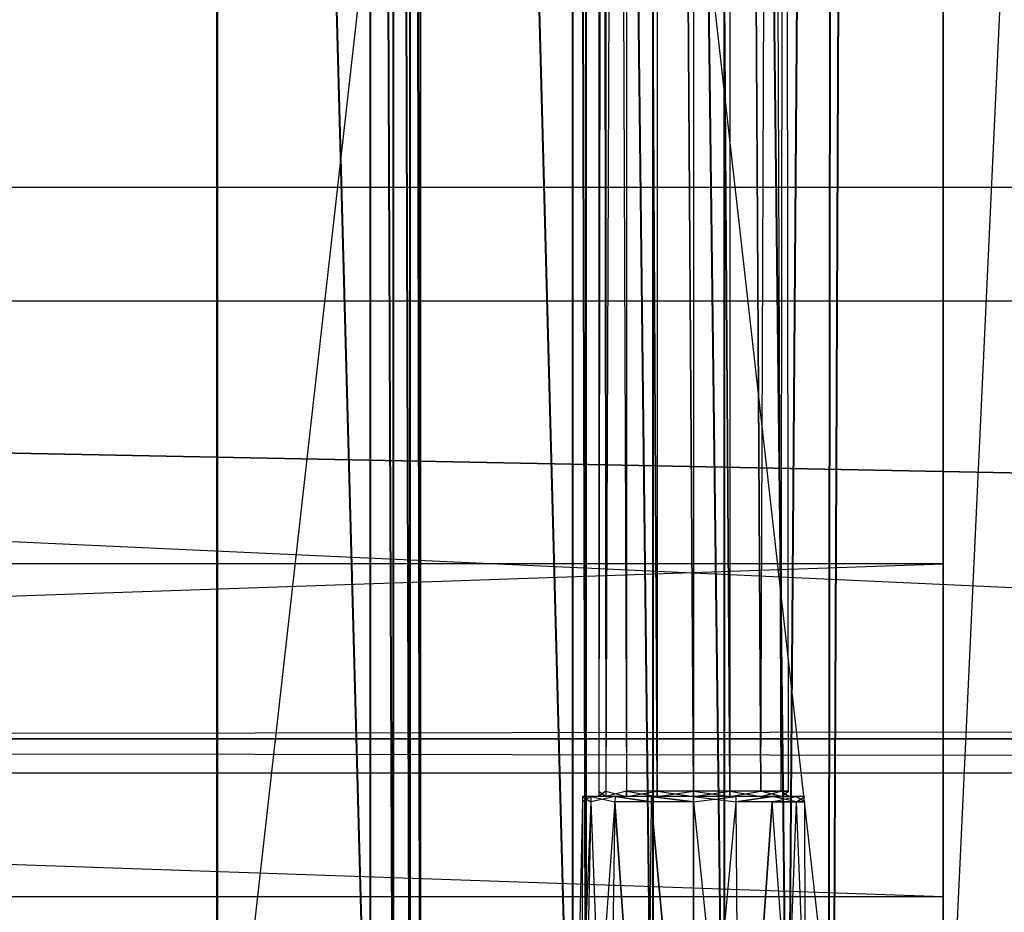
# Model space of a CAD drawing. Extents: x 0 to 1.4, y -0.5 to 0.
# Tile 14 of 40: x 0.5183 to 0.5745, y -0.4599 to -0.4089. Entities that reach past the tile are written whole.
import ezdxf

# ---------------------------------------------------------------- set-up
doc = ezdxf.new("R2010")
doc.units = 0
for name, color, linetype in [('L18_KORPUS_LEGATO_MS_X_190__Y_4', 7, 'CONTINUOUS'), ('L19_KORPUS_LEGATO_BO_X_13620__Y', 7, 'CONTINUOUS'), ('L21_KORPUS_LEGATO_3_N_B15200___', 7, 'CONTINUOUS'), ('L24_KORPUS_LEGATO_0_N_B15200___', 7, 'CONTINUOUS'), ('L28_KORPUS_LEGATO_TV_X_5520__Y_', 7, 'CONTINUOUS'), ('L30_DRAWERBOX_LEGATO_REL_7_X_13', 7, 'CONTINUOUS'), ('L32_DRAWERBOX_LEGATO_REL_5_X_36', 7, 'CONTINUOUS'), ('L34_DRAWERBOX_LEGATO_REL_3_X_46', 7, 'CONTINUOUS'), ('L39_DRAWERBOX_LEGATO_NOR_5_X_36', 7, 'CONTINUOUS'), ('L43_DRAWERBOX_LEGATO_NOR_1_X_46', 7, 'CONTINUOUS'), ('L7_PLATTE_LEGATO_N_B15200__0___', 7, 'CONTINUOUS')]:
    doc.layers.add(name, color=color, linetype=linetype)

msp = doc.modelspace()

# ---------------------------------------------------------------- linework, layer by layer
at = {"layer": 'L18_KORPUS_LEGATO_MS_X_190__Y_4', "color": 8}
for points, invisible_edges in [([(0.571, -0.478, 0.483), (0.571, -0.069, 0.02), (0.571, -0.478, 0.02), (0.571, -0.478, 0.483)], 13), ([(0.571, -0.069, 0.02), (0.571, -0.478, 0.483), (0.571, -0.069, 0.483), (0.571, -0.069, 0.02)], 14), ([(0.59, -0.069, 0.02), (0.571, -0.478, 0.02), (0.571, -0.069, 0.02), (0.59, -0.069, 0.02)], 13), ([(0.571, -0.478, 0.02), (0.59, -0.069, 0.02), (0.59, -0.478, 0.02), (0.571, -0.478, 0.02)], 14), ([(0.59, -0.478, 0.483), (0.571, -0.069, 0.483), (0.571, -0.478, 0.483), (0.59, -0.478, 0.483)], 13), ([(0.571, -0.069, 0.483), (0.59, -0.478, 0.483), (0.59, -0.069, 0.483), (0.571, -0.069, 0.483)], 14)]:
    msp.add_3dface(points, dxfattribs=dict(at, invisible_edges=invisible_edges))
at = {"layer": 'L19_KORPUS_LEGATO_BO_X_13620__Y', "color": 8}
for points, invisible_edges in [([(1.381, -0.4785, 0.02), (0.019, -0.069, 0.02), (0.019, -0.4785, 0.02), (1.381, -0.4785, 0.02)], 13), ([(0.019, -0.069, 0.02), (1.381, -0.4785, 0.02), (1.381, -0.069, 0.02), (0.019, -0.069, 0.02)], 14), ([(1.381, -0.069, 0.001), (0.019, -0.4785, 0.001), (0.019, -0.069, 0.001), (1.381, -0.069, 0.001)], 13), ([(0.019, -0.4785, 0.001), (1.381, -0.069, 0.001), (1.381, -0.4785, 0.001), (0.019, -0.4785, 0.001)], 14)]:
    msp.add_3dface(points, dxfattribs=dict(at, invisible_edges=invisible_edges))
at = {"layer": 'L21_KORPUS_LEGATO_3_N_B15200___', "color": 8}
for points, invisible_edges in [([(0.019, -0.4785, 0.483), (0.079, -0.4185, 0.483), (1.381, -0.4785, 0.483), (0.019, -0.4785, 0.483)], 10), ([(1.381, -0.4785, 0.502), (0.079, -0.4185, 0.502), (0.019, -0.4785, 0.502), (1.381, -0.4785, 0.502)], 13), ([(1.381, -0.4785, 0.483), (0.079, -0.4185, 0.483), (1.321, -0.4185, 0.483), (1.381, -0.4785, 0.483)], 15), ([(0.079, -0.4185, 0.502), (1.321, -0.4185, 0.483), (0.079, -0.4185, 0.483), (0.079, -0.4185, 0.502)], 13), ([(1.321, -0.4185, 0.483), (0.079, -0.4185, 0.502), (1.321, -0.4185, 0.502), (1.321, -0.4185, 0.483)], 14), ([(0.079, -0.4185, 0.502), (1.381, -0.4785, 0.502), (1.321, -0.4185, 0.502), (0.079, -0.4185, 0.502)], 14)]:
    msp.add_3dface(points, dxfattribs=dict(at, invisible_edges=invisible_edges))
at = {"layer": 'L24_KORPUS_LEGATO_0_N_B15200___', "color": 8}
for points, invisible_edges in [([(0.075, -0.425, 0.502), (1.35, -0.45, 0.502), (0.05, -0.45, 0.502), (0.075, -0.425, 0.502)], 13), ([(1.35, -0.45, 0.512), (0.075, -0.425, 0.512), (0.05, -0.45, 0.512), (1.35, -0.45, 0.512)], 13), ([(1.35, -0.45, 0.502), (0.075, -0.425, 0.502), (1.325, -0.425, 0.502), (1.35, -0.45, 0.502)], 14), ([(0.075, -0.425, 0.512), (1.35, -0.45, 0.512), (1.325, -0.425, 0.512), (0.075, -0.425, 0.512)], 14), ([(0.075, -0.425, 0.512), (1.325, -0.425, 0.502), (0.075, -0.425, 0.502), (0.075, -0.425, 0.512)], 13), ([(1.325, -0.425, 0.502), (0.075, -0.425, 0.512), (1.325, -0.425, 0.512), (1.325, -0.425, 0.502)], 14), ([(1.35, -0.45, 0.502), (0.05, -0.45, 0.512), (0.05, -0.45, 0.502), (1.35, -0.45, 0.502)], 13), ([(0.05, -0.45, 0.512), (1.35, -0.45, 0.502), (1.35, -0.45, 0.512), (0.05, -0.45, 0.512)], 14)]:
    msp.add_3dface(points, dxfattribs=dict(at, invisible_edges=invisible_edges))
at = {"layer": 'L28_KORPUS_LEGATO_TV_X_5520__Y_', "color": 8}
for points, invisible_edges in [([(0.019, -0.44, 0.37), (0.571, -0.44, 0.3), (0.019, -0.44, 0.3), (0.019, -0.44, 0.37)], 13), ([(0.571, -0.44, 0.3), (0.019, -0.44, 0.37), (0.571, -0.44, 0.37), (0.571, -0.44, 0.3)], 14), ([(0.571, -0.44, 0.3), (0.019, -0.459, 0.3), (0.019, -0.44, 0.3), (0.571, -0.44, 0.3)], 13), ([(0.019, -0.459, 0.3), (0.571, -0.44, 0.3), (0.571, -0.459, 0.3), (0.019, -0.459, 0.3)], 14), ([(0.571, -0.459, 0.37), (0.019, -0.44, 0.37), (0.019, -0.459, 0.37), (0.571, -0.459, 0.37)], 13), ([(0.019, -0.44, 0.37), (0.571, -0.459, 0.37), (0.571, -0.44, 0.37), (0.019, -0.44, 0.37)], 14), ([(0.571, -0.44, 0.3), (0.571, -0.459, 0.37), (0.571, -0.459, 0.3), (0.571, -0.44, 0.3)], 13), ([(0.571, -0.459, 0.37), (0.571, -0.44, 0.3), (0.571, -0.44, 0.37), (0.571, -0.459, 0.37)], 14), ([(0.571, -0.459, 0.3), (0.019, -0.459, 0.37), (0.019, -0.459, 0.3), (0.571, -0.459, 0.3)], 13), ([(0.019, -0.459, 0.37), (0.571, -0.459, 0.3), (0.571, -0.459, 0.37), (0.019, -0.459, 0.37)], 14)]:
    msp.add_3dface(points, dxfattribs=dict(at, invisible_edges=invisible_edges))
at = {"layer": 'L30_DRAWERBOX_LEGATO_REL_7_X_13', "color": 8}
for points, invisible_edges in [([(0.551331, -0.452987, 0.1666), (0.551743, -0.143025, 0.164526), (0.551743, -0.452987, 0.164526), (0.551331, -0.452987, 0.1666)], 13), ([(0.551743, -0.143025, 0.164526), (0.551331, -0.452987, 0.1666), (0.551331, -0.143025, 0.1666), (0.551743, -0.143025, 0.164526)], 14), ([(0.551743, -0.452987, 0.168674), (0.551331, -0.143025, 0.1666), (0.551331, -0.452987, 0.1666), (0.551743, -0.452987, 0.168674)], 13), ([(0.551331, -0.143025, 0.1666), (0.551743, -0.452987, 0.168674), (0.551743, -0.143025, 0.168674), (0.551331, -0.143025, 0.1666)], 14), ([(0.551743, -0.452987, 0.164526), (0.552918, -0.143025, 0.162768), (0.552918, -0.452987, 0.162768), (0.551743, -0.452987, 0.164526)], 13), ([(0.552918, -0.143025, 0.162768), (0.551743, -0.452987, 0.164526), (0.551743, -0.143025, 0.164526), (0.552918, -0.143025, 0.162768)], 14), ([(0.552918, -0.452987, 0.170432), (0.551743, -0.143025, 0.168674), (0.551743, -0.452987, 0.168674), (0.552918, -0.452987, 0.170432)], 13), ([(0.551743, -0.143025, 0.168674), (0.552918, -0.452987, 0.170432), (0.552918, -0.143025, 0.170432), (0.551743, -0.143025, 0.168674)], 14), ([(0.552918, -0.143025, 0.162768), (0.554676, -0.452987, 0.161593), (0.552918, -0.452987, 0.162768), (0.552918, -0.143025, 0.162768)], 13), ([(0.554676, -0.452987, 0.161593), (0.552918, -0.143025, 0.162768), (0.554676, -0.143025, 0.161593), (0.554676, -0.452987, 0.161593)], 14), ([(0.554676, -0.452987, 0.171607), (0.552918, -0.143025, 0.170432), (0.552918, -0.452987, 0.170432), (0.554676, -0.452987, 0.171607)], 13), ([(0.552918, -0.143025, 0.170432), (0.554676, -0.452987, 0.171607), (0.554676, -0.143025, 0.171607), (0.552918, -0.143025, 0.170432)], 14), ([(0.554676, -0.143025, 0.161593), (0.55675, -0.452987, 0.161181), (0.554676, -0.452987, 0.161593), (0.554676, -0.143025, 0.161593)], 13), ([(0.55675, -0.452987, 0.161181), (0.554676, -0.143025, 0.161593), (0.55675, -0.143025, 0.161181), (0.55675, -0.452987, 0.161181)], 14), ([(0.55675, -0.452987, 0.172019), (0.554676, -0.143025, 0.171607), (0.554676, -0.452987, 0.171607), (0.55675, -0.452987, 0.172019)], 13), ([(0.554676, -0.143025, 0.171607), (0.55675, -0.452987, 0.172019), (0.55675, -0.143025, 0.172019), (0.554676, -0.143025, 0.171607)], 14), ([(0.558824, -0.452987, 0.171607), (0.55675, -0.143025, 0.172019), (0.55675, -0.452987, 0.172019), (0.558824, -0.452987, 0.171607)], 13), ([(0.55675, -0.143025, 0.172019), (0.558824, -0.452987, 0.171607), (0.558824, -0.143025, 0.171607), (0.55675, -0.143025, 0.172019)], 14), ([(0.55675, -0.143025, 0.161181), (0.558824, -0.452987, 0.161593), (0.55675, -0.452987, 0.161181), (0.55675, -0.143025, 0.161181)], 13), ([(0.558824, -0.452987, 0.161593), (0.55675, -0.143025, 0.161181), (0.558824, -0.143025, 0.161593), (0.558824, -0.452987, 0.161593)], 14), ([(0.560582, -0.452987, 0.170432), (0.558824, -0.143025, 0.171607), (0.558824, -0.452987, 0.171607), (0.560582, -0.452987, 0.170432)], 13), ([(0.558824, -0.143025, 0.171607), (0.560582, -0.452987, 0.170432), (0.560582, -0.143025, 0.170432), (0.558824, -0.143025, 0.171607)], 14), ([(0.558824, -0.143025, 0.161593), (0.560582, -0.452987, 0.162768), (0.558824, -0.452987, 0.161593), (0.558824, -0.143025, 0.161593)], 13), ([(0.560582, -0.452987, 0.162768), (0.558824, -0.143025, 0.161593), (0.560582, -0.143025, 0.162768), (0.560582, -0.452987, 0.162768)], 14), ([(0.561757, -0.143025, 0.168674), (0.560582, -0.452987, 0.170432), (0.561757, -0.452987, 0.168674), (0.561757, -0.143025, 0.168674)], 13), ([(0.560582, -0.452987, 0.170432), (0.561757, -0.143025, 0.168674), (0.560582, -0.143025, 0.170432), (0.560582, -0.452987, 0.170432)], 14), ([(0.560582, -0.143025, 0.162768), (0.561757, -0.452987, 0.164526), (0.560582, -0.452987, 0.162768), (0.560582, -0.143025, 0.162768)], 13), ([(0.561757, -0.452987, 0.164526), (0.560582, -0.143025, 0.162768), (0.561757, -0.143025, 0.164526), (0.561757, -0.452987, 0.164526)], 14), ([(0.562169, -0.143025, 0.1666), (0.561757, -0.452987, 0.168674), (0.562169, -0.452987, 0.1666), (0.562169, -0.143025, 0.1666)], 13), ([(0.561757, -0.452987, 0.168674), (0.562169, -0.143025, 0.1666), (0.561757, -0.143025, 0.168674), (0.561757, -0.452987, 0.168674)], 14), ([(0.561757, -0.143025, 0.164526), (0.562169, -0.452987, 0.1666), (0.561757, -0.452987, 0.164526), (0.561757, -0.143025, 0.164526)], 13), ([(0.562169, -0.452987, 0.1666), (0.561757, -0.143025, 0.164526), (0.562169, -0.143025, 0.1666), (0.562169, -0.452987, 0.1666)], 14), ([(0.551743, -0.4533, 0.168674), (0.551331, -0.452987, 0.1666), (0.551331, -0.4533, 0.1666), (0.551743, -0.4533, 0.168674)], 13), ([(0.551331, -0.452987, 0.1666), (0.551743, -0.4533, 0.168674), (0.551743, -0.452987, 0.168674), (0.551331, -0.452987, 0.1666)], 14), ([(0.551331, -0.4533, 0.1666), (0.551743, -0.452987, 0.164526), (0.551743, -0.4533, 0.164526), (0.551331, -0.4533, 0.1666)], 13), ([(0.551743, -0.452987, 0.164526), (0.551331, -0.4533, 0.1666), (0.551331, -0.452987, 0.1666), (0.551743, -0.452987, 0.164526)], 14), ([(0.552918, -0.4533, 0.170432), (0.551743, -0.452987, 0.168674), (0.551743, -0.4533, 0.168674), (0.552918, -0.4533, 0.170432)], 13), ([(0.551743, -0.452987, 0.168674), (0.552918, -0.4533, 0.170432), (0.552918, -0.452987, 0.170432), (0.551743, -0.452987, 0.168674)], 14), ([(0.551743, -0.4533, 0.164526), (0.552918, -0.452987, 0.162768), (0.552918, -0.4533, 0.162768), (0.551743, -0.4533, 0.164526)], 13), ([(0.552918, -0.452987, 0.162768), (0.551743, -0.4533, 0.164526), (0.551743, -0.452987, 0.164526), (0.552918, -0.452987, 0.162768)], 14), ([(0.554676, -0.4533, 0.171607), (0.552918, -0.452987, 0.170432), (0.552918, -0.4533, 0.170432), (0.554676, -0.4533, 0.171607)], 13), ([(0.552918, -0.452987, 0.170432), (0.554676, -0.4533, 0.171607), (0.554676, -0.452987, 0.171607), (0.552918, -0.452987, 0.170432)], 14), ([(0.554676, -0.452987, 0.161593), (0.552918, -0.4533, 0.162768), (0.552918, -0.452987, 0.162768), (0.554676, -0.452987, 0.161593)], 13), ([(0.552918, -0.4533, 0.162768), (0.554676, -0.452987, 0.161593), (0.554676, -0.4533, 0.161593), (0.552918, -0.4533, 0.162768)], 14), ([(0.55675, -0.4533, 0.172019), (0.554676, -0.452987, 0.171607), (0.554676, -0.4533, 0.171607), (0.55675, -0.4533, 0.172019)], 13), ([(0.554676, -0.452987, 0.171607), (0.55675, -0.4533, 0.172019), (0.55675, -0.452987, 0.172019), (0.554676, -0.452987, 0.171607)], 14), ([(0.55675, -0.452987, 0.161181), (0.554676, -0.4533, 0.161593), (0.554676, -0.452987, 0.161593), (0.55675, -0.452987, 0.161181)], 13), ([(0.554676, -0.4533, 0.161593), (0.55675, -0.452987, 0.161181), (0.55675, -0.4533, 0.161181), (0.554676, -0.4533, 0.161593)], 14), ([(0.558824, -0.452987, 0.161593), (0.55675, -0.4533, 0.161181), (0.55675, -0.452987, 0.161181), (0.558824, -0.452987, 0.161593)], 13), ([(0.55675, -0.4533, 0.161181), (0.558824, -0.452987, 0.161593), (0.558824, -0.4533, 0.161593), (0.55675, -0.4533, 0.161181)], 14), ([(0.558824, -0.4533, 0.171607), (0.55675, -0.452987, 0.172019), (0.55675, -0.4533, 0.172019), (0.558824, -0.4533, 0.171607)], 13), ([(0.55675, -0.452987, 0.172019), (0.558824, -0.4533, 0.171607), (0.558824, -0.452987, 0.171607), (0.55675, -0.452987, 0.172019)], 14), ([(0.560582, -0.452987, 0.162768), (0.558824, -0.4533, 0.161593), (0.558824, -0.452987, 0.161593), (0.560582, -0.452987, 0.162768)], 13), ([(0.558824, -0.4533, 0.161593), (0.560582, -0.452987, 0.162768), (0.560582, -0.4533, 0.162768), (0.558824, -0.4533, 0.161593)], 14), ([(0.560582, -0.4533, 0.170432), (0.558824, -0.452987, 0.171607), (0.558824, -0.4533, 0.171607), (0.560582, -0.4533, 0.170432)], 13), ([(0.558824, -0.452987, 0.171607), (0.560582, -0.4533, 0.170432), (0.560582, -0.452987, 0.170432), (0.558824, -0.452987, 0.171607)], 14), ([(0.560582, -0.452987, 0.162768), (0.561757, -0.4533, 0.164526), (0.560582, -0.4533, 0.162768), (0.560582, -0.452987, 0.162768)], 13), ([(0.561757, -0.4533, 0.164526), (0.560582, -0.452987, 0.162768), (0.561757, -0.452987, 0.164526), (0.561757, -0.4533, 0.164526)], 14), ([(0.561757, -0.452987, 0.168674), (0.560582, -0.4533, 0.170432), (0.561757, -0.4533, 0.168674), (0.561757, -0.452987, 0.168674)], 13), ([(0.560582, -0.4533, 0.170432), (0.561757, -0.452987, 0.168674), (0.560582, -0.452987, 0.170432), (0.560582, -0.4533, 0.170432)], 14), ([(0.561757, -0.452987, 0.164526), (0.562169, -0.4533, 0.1666), (0.561757, -0.4533, 0.164526), (0.561757, -0.452987, 0.164526)], 13), ([(0.562169, -0.4533, 0.1666), (0.561757, -0.452987, 0.164526), (0.562169, -0.452987, 0.1666), (0.562169, -0.4533, 0.1666)], 14), ([(0.562169, -0.452987, 0.1666), (0.561757, -0.4533, 0.168674), (0.562169, -0.4533, 0.1666), (0.562169, -0.452987, 0.1666)], 13), ([(0.561757, -0.4533, 0.168674), (0.562169, -0.452987, 0.1666), (0.561757, -0.452987, 0.168674), (0.561757, -0.4533, 0.168674)], 14), ([(0.55034, -0.4798, 0.169255), (0.550396, -0.453606, 0.1666), (0.549812, -0.4798, 0.1666), (0.55034, -0.4798, 0.169255)], 13), ([(0.549812, -0.4798, 0.1666), (0.55088, -0.453606, 0.164169), (0.55034, -0.4798, 0.163945), (0.549812, -0.4798, 0.1666)], 13), ([(0.55088, -0.453606, 0.164169), (0.549812, -0.4798, 0.1666), (0.550396, -0.453606, 0.1666), (0.55088, -0.453606, 0.164169)], 14), ([(0.551844, -0.4798, 0.171505), (0.55088, -0.453606, 0.169031), (0.55034, -0.4798, 0.169255), (0.551844, -0.4798, 0.171505)], 13), ([(0.550396, -0.453606, 0.1666), (0.55034, -0.4798, 0.169255), (0.55088, -0.453606, 0.169031), (0.550396, -0.453606, 0.1666)], 14), ([(0.55034, -0.4798, 0.163945), (0.552257, -0.453606, 0.162107), (0.551844, -0.4798, 0.161695), (0.55034, -0.4798, 0.163945)], 13), ([(0.552257, -0.453606, 0.162107), (0.55034, -0.4798, 0.163945), (0.55088, -0.453606, 0.164169), (0.552257, -0.453606, 0.162107)], 14), ([(0.550396, -0.453606, 0.1666), (0.550886, -0.4533, 0.164171), (0.55088, -0.453606, 0.164169), (0.550396, -0.453606, 0.1666)], 13), ([(0.550886, -0.4533, 0.164171), (0.550396, -0.453606, 0.1666), (0.550403, -0.4533, 0.1666), (0.550886, -0.4533, 0.164171)], 14), ([(0.55088, -0.453606, 0.169031), (0.550403, -0.4533, 0.1666), (0.550396, -0.453606, 0.1666), (0.55088, -0.453606, 0.169031)], 13), ([(0.550403, -0.4533, 0.1666), (0.551743, -0.4533, 0.164526), (0.550886, -0.4533, 0.164171), (0.550403, -0.4533, 0.1666)], 13), ([(0.551743, -0.4533, 0.164526), (0.550403, -0.4533, 0.1666), (0.551331, -0.4533, 0.1666), (0.551743, -0.4533, 0.164526)], 14), ([(0.550403, -0.4533, 0.1666), (0.551743, -0.4533, 0.168674), (0.551331, -0.4533, 0.1666), (0.550403, -0.4533, 0.1666)], 13), ([(0.551743, -0.4533, 0.168674), (0.550403, -0.4533, 0.1666), (0.550886, -0.4533, 0.169029), (0.551743, -0.4533, 0.168674)], 14), ([(0.550403, -0.4533, 0.1666), (0.55088, -0.453606, 0.169031), (0.550886, -0.4533, 0.169029), (0.550403, -0.4533, 0.1666)], 14), ([(0.55088, -0.453606, 0.164169), (0.552262, -0.4533, 0.162112), (0.552257, -0.453606, 0.162107), (0.55088, -0.453606, 0.164169)], 13), ([(0.552262, -0.4533, 0.162112), (0.55088, -0.453606, 0.164169), (0.550886, -0.4533, 0.164171), (0.552262, -0.4533, 0.162112)], 14), ([(0.552257, -0.453606, 0.171093), (0.550886, -0.4533, 0.169029), (0.55088, -0.453606, 0.169031), (0.552257, -0.453606, 0.171093)], 13), ([(0.55088, -0.453606, 0.169031), (0.551844, -0.4798, 0.171505), (0.552257, -0.453606, 0.171093), (0.55088, -0.453606, 0.169031)], 14), ([(0.550886, -0.4533, 0.164171), (0.552918, -0.4533, 0.162768), (0.552262, -0.4533, 0.162112), (0.550886, -0.4533, 0.164171)], 13), ([(0.552918, -0.4533, 0.162768), (0.550886, -0.4533, 0.164171), (0.551743, -0.4533, 0.164526), (0.552918, -0.4533, 0.162768)], 14), ([(0.550886, -0.4533, 0.169029), (0.552918, -0.4533, 0.170432), (0.551743, -0.4533, 0.168674), (0.550886, -0.4533, 0.169029)], 13), ([(0.552918, -0.4533, 0.170432), (0.550886, -0.4533, 0.169029), (0.552262, -0.4533, 0.171088), (0.552918, -0.4533, 0.170432)], 14), ([(0.550886, -0.4533, 0.169029), (0.552257, -0.453606, 0.171093), (0.552262, -0.4533, 0.171088), (0.550886, -0.4533, 0.169029)], 14), ([(0.552257, -0.453606, 0.162107), (0.554095, -0.4798, 0.160191), (0.551844, -0.4798, 0.161695), (0.552257, -0.453606, 0.162107)], 13), ([(0.554095, -0.4798, 0.173009), (0.552257, -0.453606, 0.171093), (0.551844, -0.4798, 0.171505), (0.554095, -0.4798, 0.173009)], 13), ([(0.554318, -0.453606, 0.17247), (0.552262, -0.4533, 0.171088), (0.552257, -0.453606, 0.171093), (0.554318, -0.453606, 0.17247)], 13), ([(0.552262, -0.4533, 0.162112), (0.554318, -0.453606, 0.16073), (0.552257, -0.453606, 0.162107), (0.552262, -0.4533, 0.162112)], 13), ([(0.554095, -0.4798, 0.160191), (0.552257, -0.453606, 0.162107), (0.554318, -0.453606, 0.16073), (0.554095, -0.4798, 0.160191)], 14), ([(0.552257, -0.453606, 0.171093), (0.554095, -0.4798, 0.173009), (0.554318, -0.453606, 0.17247), (0.552257, -0.453606, 0.171093)], 14), ([(0.552262, -0.4533, 0.162112), (0.554676, -0.4533, 0.161593), (0.554321, -0.4533, 0.160736), (0.552262, -0.4533, 0.162112)], 13), ([(0.554676, -0.4533, 0.161593), (0.552262, -0.4533, 0.162112), (0.552918, -0.4533, 0.162768), (0.554676, -0.4533, 0.161593)], 14), ([(0.552262, -0.4533, 0.171088), (0.554676, -0.4533, 0.171607), (0.552918, -0.4533, 0.170432), (0.552262, -0.4533, 0.171088)], 13), ([(0.554676, -0.4533, 0.171607), (0.552262, -0.4533, 0.171088), (0.554321, -0.4533, 0.172464), (0.554676, -0.4533, 0.171607)], 14), ([(0.552262, -0.4533, 0.171088), (0.554318, -0.453606, 0.17247), (0.554321, -0.4533, 0.172464), (0.552262, -0.4533, 0.171088)], 14), ([(0.554318, -0.453606, 0.16073), (0.552262, -0.4533, 0.162112), (0.554321, -0.4533, 0.160736), (0.554318, -0.453606, 0.16073)], 14), ([(0.554318, -0.453606, 0.16073), (0.55675, -0.4798, 0.159663), (0.554095, -0.4798, 0.160191), (0.554318, -0.453606, 0.16073)], 13), ([(0.55675, -0.4798, 0.173537), (0.554318, -0.453606, 0.17247), (0.554095, -0.4798, 0.173009), (0.55675, -0.4798, 0.173537)], 13), ([(0.55675, -0.453606, 0.172953), (0.554321, -0.4533, 0.172464), (0.554318, -0.453606, 0.17247), (0.55675, -0.453606, 0.172953)], 13), ([(0.554321, -0.4533, 0.160736), (0.55675, -0.453606, 0.160247), (0.554318, -0.453606, 0.16073), (0.554321, -0.4533, 0.160736)], 13), ([(0.55675, -0.4798, 0.159663), (0.554318, -0.453606, 0.16073), (0.55675, -0.453606, 0.160247), (0.55675, -0.4798, 0.159663)], 14), ([(0.554318, -0.453606, 0.17247), (0.55675, -0.4798, 0.173537), (0.55675, -0.453606, 0.172953), (0.554318, -0.453606, 0.17247)], 14), ([(0.554321, -0.4533, 0.160736), (0.55675, -0.4533, 0.161181), (0.55675, -0.4533, 0.160253), (0.554321, -0.4533, 0.160736)], 13), ([(0.55675, -0.4533, 0.161181), (0.554321, -0.4533, 0.160736), (0.554676, -0.4533, 0.161593), (0.55675, -0.4533, 0.161181)], 14), ([(0.554321, -0.4533, 0.172464), (0.55675, -0.4533, 0.172019), (0.554676, -0.4533, 0.171607), (0.554321, -0.4533, 0.172464)], 13), ([(0.55675, -0.4533, 0.172019), (0.554321, -0.4533, 0.172464), (0.55675, -0.4533, 0.172947), (0.55675, -0.4533, 0.172019)], 14), ([(0.554321, -0.4533, 0.172464), (0.55675, -0.453606, 0.172953), (0.55675, -0.4533, 0.172947), (0.554321, -0.4533, 0.172464)], 14), ([(0.55675, -0.453606, 0.160247), (0.554321, -0.4533, 0.160736), (0.55675, -0.4533, 0.160253), (0.55675, -0.453606, 0.160247)], 14), ([(0.55675, -0.4533, 0.161181), (0.559179, -0.4533, 0.160736), (0.55675, -0.4533, 0.160253), (0.55675, -0.4533, 0.161181)], 13), ([(0.559179, -0.4533, 0.160736), (0.55675, -0.4533, 0.161181), (0.558824, -0.4533, 0.161593), (0.559179, -0.4533, 0.160736)], 14), ([(0.55675, -0.4533, 0.172019), (0.559179, -0.4533, 0.172464), (0.558824, -0.4533, 0.171607), (0.55675, -0.4533, 0.172019)], 13), ([(0.559179, -0.4533, 0.172464), (0.55675, -0.4533, 0.172019), (0.55675, -0.4533, 0.172947), (0.559179, -0.4533, 0.172464)], 14), ([(0.559181, -0.453606, 0.17247), (0.55675, -0.4533, 0.172947), (0.55675, -0.453606, 0.172953), (0.559181, -0.453606, 0.17247)], 13), ([(0.55675, -0.4533, 0.172947), (0.559181, -0.453606, 0.17247), (0.559179, -0.4533, 0.172464), (0.55675, -0.4533, 0.172947)], 14), ([(0.559179, -0.4533, 0.160736), (0.55675, -0.453606, 0.160247), (0.55675, -0.4533, 0.160253), (0.559179, -0.4533, 0.160736)], 13), ([(0.55675, -0.453606, 0.160247), (0.559179, -0.4533, 0.160736), (0.559181, -0.453606, 0.16073), (0.55675, -0.453606, 0.160247)], 14), ([(0.559181, -0.453606, 0.16073), (0.55675, -0.4798, 0.159663), (0.55675, -0.453606, 0.160247), (0.559181, -0.453606, 0.16073)], 13), ([(0.55675, -0.4798, 0.159663), (0.559181, -0.453606, 0.16073), (0.559405, -0.4798, 0.160191), (0.55675, -0.4798, 0.159663)], 14), ([(0.559405, -0.4798, 0.173009), (0.55675, -0.453606, 0.172953), (0.55675, -0.4798, 0.173537), (0.559405, -0.4798, 0.173009)], 13), ([(0.55675, -0.453606, 0.172953), (0.559405, -0.4798, 0.173009), (0.559181, -0.453606, 0.17247), (0.55675, -0.453606, 0.172953)], 14), ([(0.558824, -0.4533, 0.171607), (0.561238, -0.4533, 0.171088), (0.560582, -0.4533, 0.170432), (0.558824, -0.4533, 0.171607)], 13), ([(0.561238, -0.4533, 0.171088), (0.558824, -0.4533, 0.171607), (0.559179, -0.4533, 0.172464), (0.561238, -0.4533, 0.171088)], 14), ([(0.558824, -0.4533, 0.161593), (0.561238, -0.4533, 0.162112), (0.559179, -0.4533, 0.160736), (0.558824, -0.4533, 0.161593)], 13), ([(0.561238, -0.4533, 0.162112), (0.558824, -0.4533, 0.161593), (0.560582, -0.4533, 0.162768), (0.561238, -0.4533, 0.162112)], 14), ([(0.561238, -0.4533, 0.162112), (0.559181, -0.453606, 0.16073), (0.559179, -0.4533, 0.160736), (0.561238, -0.4533, 0.162112)], 13), ([(0.559181, -0.453606, 0.17247), (0.561238, -0.4533, 0.171088), (0.559179, -0.4533, 0.172464), (0.559181, -0.453606, 0.17247)], 13), ([(0.559181, -0.453606, 0.16073), (0.561238, -0.4533, 0.162112), (0.561242, -0.453606, 0.162107), (0.559181, -0.453606, 0.16073)], 14), ([(0.561238, -0.4533, 0.171088), (0.559181, -0.453606, 0.17247), (0.561242, -0.453606, 0.171093), (0.561238, -0.4533, 0.171088)], 14), ([(0.559405, -0.4798, 0.173009), (0.561242, -0.453606, 0.171093), (0.559181, -0.453606, 0.17247), (0.559405, -0.4798, 0.173009)], 13), ([(0.561242, -0.453606, 0.162107), (0.559405, -0.4798, 0.160191), (0.559181, -0.453606, 0.16073), (0.561242, -0.453606, 0.162107)], 13), ([(0.561242, -0.453606, 0.171093), (0.559405, -0.4798, 0.173009), (0.561655, -0.4798, 0.171505), (0.561242, -0.453606, 0.171093)], 14), ([(0.559405, -0.4798, 0.160191), (0.561242, -0.453606, 0.162107), (0.561655, -0.4798, 0.161695), (0.559405, -0.4798, 0.160191)], 14), ([(0.560582, -0.4533, 0.170432), (0.562613, -0.4533, 0.169029), (0.561757, -0.4533, 0.168674), (0.560582, -0.4533, 0.170432)], 13), ([(0.562613, -0.4533, 0.169029), (0.560582, -0.4533, 0.170432), (0.561238, -0.4533, 0.171088), (0.562613, -0.4533, 0.169029)], 14), ([(0.560582, -0.4533, 0.162768), (0.562613, -0.4533, 0.164171), (0.561238, -0.4533, 0.162112), (0.560582, -0.4533, 0.162768)], 13), ([(0.562613, -0.4533, 0.164171), (0.560582, -0.4533, 0.162768), (0.561757, -0.4533, 0.164526), (0.562613, -0.4533, 0.164171)], 14), ([(0.561238, -0.4533, 0.162112), (0.56262, -0.453606, 0.164169), (0.561242, -0.453606, 0.162107), (0.561238, -0.4533, 0.162112)], 13), ([(0.56262, -0.453606, 0.164169), (0.561238, -0.4533, 0.162112), (0.562613, -0.4533, 0.164171), (0.56262, -0.453606, 0.164169)], 14), ([(0.561242, -0.453606, 0.171093), (0.562613, -0.4533, 0.169029), (0.561238, -0.4533, 0.171088), (0.561242, -0.453606, 0.171093)], 14), ([(0.562613, -0.4533, 0.169029), (0.561242, -0.453606, 0.171093), (0.56262, -0.453606, 0.169031), (0.562613, -0.4533, 0.169029)], 13), ([(0.561655, -0.4798, 0.171505), (0.56262, -0.453606, 0.169031), (0.561242, -0.453606, 0.171093), (0.561655, -0.4798, 0.171505)], 14), ([(0.561242, -0.453606, 0.162107), (0.563159, -0.4798, 0.163945), (0.561655, -0.4798, 0.161695), (0.561242, -0.453606, 0.162107)], 13), ([(0.563159, -0.4798, 0.163945), (0.561242, -0.453606, 0.162107), (0.56262, -0.453606, 0.164169), (0.563159, -0.4798, 0.163945)], 14), ([(0.56262, -0.453606, 0.169031), (0.561655, -0.4798, 0.171505), (0.563159, -0.4798, 0.169255), (0.56262, -0.453606, 0.169031)], 13), ([(0.561757, -0.4533, 0.164526), (0.563097, -0.4533, 0.1666), (0.562613, -0.4533, 0.164171), (0.561757, -0.4533, 0.164526)], 13), ([(0.563097, -0.4533, 0.1666), (0.561757, -0.4533, 0.164526), (0.562169, -0.4533, 0.1666), (0.563097, -0.4533, 0.1666)], 14), ([(0.561757, -0.4533, 0.168674), (0.563097, -0.4533, 0.1666), (0.562169, -0.4533, 0.1666), (0.561757, -0.4533, 0.168674)], 13), ([(0.563097, -0.4533, 0.1666), (0.561757, -0.4533, 0.168674), (0.562613, -0.4533, 0.169029), (0.563097, -0.4533, 0.1666)], 14), ([(0.562613, -0.4533, 0.164171), (0.563103, -0.453606, 0.1666), (0.56262, -0.453606, 0.164169), (0.562613, -0.4533, 0.164171)], 13), ([(0.563103, -0.453606, 0.1666), (0.562613, -0.4533, 0.164171), (0.563097, -0.4533, 0.1666), (0.563103, -0.453606, 0.1666)], 14), ([(0.56262, -0.453606, 0.169031), (0.563097, -0.4533, 0.1666), (0.562613, -0.4533, 0.169029), (0.56262, -0.453606, 0.169031)], 14), ([(0.563097, -0.4533, 0.1666), (0.56262, -0.453606, 0.169031), (0.563103, -0.453606, 0.1666), (0.563097, -0.4533, 0.1666)], 13), ([(0.563159, -0.4798, 0.169255), (0.563103, -0.453606, 0.1666), (0.56262, -0.453606, 0.169031), (0.563159, -0.4798, 0.169255)], 14), ([(0.56262, -0.453606, 0.164169), (0.563687, -0.4798, 0.1666), (0.563159, -0.4798, 0.163945), (0.56262, -0.453606, 0.164169)], 13), ([(0.563687, -0.4798, 0.1666), (0.56262, -0.453606, 0.164169), (0.563103, -0.453606, 0.1666), (0.563687, -0.4798, 0.1666)], 14), ([(0.563103, -0.453606, 0.1666), (0.563159, -0.4798, 0.169255), (0.563687, -0.4798, 0.1666), (0.563103, -0.453606, 0.1666)], 13)]:
    msp.add_3dface(points, dxfattribs=dict(at, invisible_edges=invisible_edges))
at = {"layer": 'L32_DRAWERBOX_LEGATO_REL_5_X_36', "color": 8}
for points, invisible_edges in [([(0.529515, -0.4795, 0.048743), (0.529515, -0.1555, 0.032), (0.529515, -0.4795, 0.032), (0.529515, -0.4795, 0.048743)], 13), ([(0.529515, -0.1555, 0.032), (0.529515, -0.4795, 0.048743), (0.529515, -0.1555, 0.048743), (0.529515, -0.1555, 0.032)], 14), ([(0.529515, -0.1555, 0.032), (0.566, -0.4795, 0.032), (0.529515, -0.4795, 0.032), (0.529515, -0.1555, 0.032)], 13), ([(0.566, -0.4795, 0.032), (0.529515, -0.1555, 0.032), (0.566, -0.1555, 0.032), (0.566, -0.4795, 0.032)], 14), ([(0.538259, -0.4795, 0.055052), (0.529515, -0.1555, 0.048743), (0.529515, -0.4795, 0.048743), (0.538259, -0.4795, 0.055052)], 13), ([(0.529515, -0.1555, 0.048743), (0.538259, -0.4795, 0.055052), (0.538259, -0.1555, 0.055052), (0.529515, -0.1555, 0.048743)], 14), ([(0.539568, -0.4795, 0.056719), (0.538259, -0.1555, 0.055052), (0.538259, -0.4795, 0.055052), (0.539568, -0.4795, 0.056719)], 13), ([(0.538259, -0.1555, 0.055052), (0.539568, -0.4795, 0.056719), (0.539568, -0.1555, 0.056719), (0.538259, -0.1555, 0.055052)], 14), ([(0.54053, -0.4795, 0.058607), (0.539568, -0.1555, 0.056719), (0.539568, -0.4795, 0.056719), (0.54053, -0.4795, 0.058607)], 13), ([(0.539568, -0.1555, 0.056719), (0.54053, -0.4795, 0.058607), (0.54053, -0.1555, 0.058607), (0.539568, -0.1555, 0.056719)], 14), ([(0.541111, -0.4795, 0.060646), (0.54053, -0.1555, 0.058607), (0.54053, -0.4795, 0.058607), (0.541111, -0.4795, 0.060646)], 13), ([(0.54053, -0.1555, 0.058607), (0.541111, -0.4795, 0.060646), (0.541111, -0.1555, 0.060646), (0.54053, -0.1555, 0.058607)], 14), ([(0.54982, -0.4795, 0.113598), (0.541111, -0.1555, 0.060646), (0.541111, -0.4795, 0.060646), (0.54982, -0.4795, 0.113598)], 13), ([(0.541111, -0.1555, 0.060646), (0.54982, -0.4795, 0.113598), (0.54982, -0.1555, 0.113598), (0.541111, -0.1555, 0.060646)], 14), ([(0.550572, -0.4795, 0.114666), (0.54982, -0.1555, 0.113598), (0.54982, -0.4795, 0.113598), (0.550572, -0.4795, 0.114666)], 13), ([(0.54982, -0.1555, 0.113598), (0.550572, -0.4795, 0.114666), (0.550572, -0.1555, 0.114666), (0.54982, -0.1555, 0.113598)], 14), ([(0.554411, -0.4795, 0.115998), (0.550572, -0.1555, 0.114666), (0.550572, -0.4795, 0.114666), (0.554411, -0.4795, 0.115998)], 13), ([(0.550572, -0.1555, 0.114666), (0.554411, -0.4795, 0.115998), (0.554411, -0.1555, 0.115998), (0.550572, -0.1555, 0.114666)], 14), ([(0.558474, -0.4795, 0.115948), (0.554411, -0.1555, 0.115998), (0.554411, -0.4795, 0.115998), (0.558474, -0.4795, 0.115948)], 13), ([(0.554411, -0.1555, 0.115998), (0.558474, -0.4795, 0.115948), (0.558474, -0.1555, 0.115948), (0.554411, -0.1555, 0.115998)], 14), ([(0.56212, -0.4795, 0.114232), (0.558474, -0.1555, 0.115948), (0.558474, -0.4795, 0.115948), (0.56212, -0.4795, 0.114232)], 13), ([(0.558474, -0.1555, 0.115948), (0.56212, -0.4795, 0.114232), (0.56212, -0.1555, 0.114232), (0.558474, -0.1555, 0.115948)], 14), ([(0.564467, -0.1555, 0.110955), (0.56212, -0.4795, 0.114232), (0.564467, -0.4795, 0.110955), (0.564467, -0.1555, 0.110955)], 13), ([(0.56212, -0.4795, 0.114232), (0.564467, -0.1555, 0.110955), (0.56212, -0.1555, 0.114232), (0.56212, -0.4795, 0.114232)], 14), ([(0.564714, -0.1555, 0.10758), (0.564467, -0.4795, 0.110955), (0.564714, -0.4795, 0.10758), (0.564714, -0.1555, 0.10758)], 13), ([(0.564467, -0.4795, 0.110955), (0.564714, -0.1555, 0.10758), (0.564467, -0.1555, 0.110955), (0.564467, -0.4795, 0.110955)], 14), ([(0.566, -0.1555, 0.032), (0.564714, -0.4795, 0.10758), (0.566, -0.4795, 0.032), (0.566, -0.1555, 0.032)], 13), ([(0.564714, -0.4795, 0.10758), (0.566, -0.1555, 0.032), (0.564714, -0.1555, 0.10758), (0.564714, -0.4795, 0.10758)], 14)]:
    msp.add_3dface(points, dxfattribs=dict(at, invisible_edges=invisible_edges))
at = {"layer": 'L34_DRAWERBOX_LEGATO_REL_3_X_46', "color": 8}
for points, invisible_edges in [([(0.529515, -0.4795, 0.048), (0.060485, -0.1555, 0.048), (0.060485, -0.4795, 0.048), (0.529515, -0.4795, 0.048)], 13), ([(0.060485, -0.1555, 0.048), (0.529515, -0.4795, 0.048), (0.529515, -0.1555, 0.048), (0.060485, -0.1555, 0.048)], 14), ([(0.060485, -0.1555, 0.032), (0.529515, -0.4795, 0.032), (0.060485, -0.4795, 0.032), (0.060485, -0.1555, 0.032)], 13), ([(0.529515, -0.4795, 0.032), (0.060485, -0.1555, 0.032), (0.529515, -0.1555, 0.032), (0.529515, -0.4795, 0.032)], 14), ([(0.529515, -0.1555, 0.032), (0.529515, -0.4795, 0.048), (0.529515, -0.4795, 0.032), (0.529515, -0.1555, 0.032)], 13), ([(0.529515, -0.4795, 0.048), (0.529515, -0.1555, 0.032), (0.529515, -0.1555, 0.048), (0.529515, -0.4795, 0.048)], 14)]:
    msp.add_3dface(points, dxfattribs=dict(at, invisible_edges=invisible_edges))
at = {"layer": 'L39_DRAWERBOX_LEGATO_NOR_5_X_36', "color": 8}
for points, invisible_edges in [([(0.529554, -0.4795, 0.398743), (0.529554, -0.1555, 0.382), (0.529554, -0.4795, 0.382), (0.529554, -0.4795, 0.398743)], 13), ([(0.529554, -0.1555, 0.382), (0.529554, -0.4795, 0.398743), (0.529554, -0.1555, 0.398743), (0.529554, -0.1555, 0.382)], 14), ([(0.566039, -0.1555, 0.382), (0.529554, -0.4795, 0.382), (0.529554, -0.1555, 0.382), (0.566039, -0.1555, 0.382)], 13), ([(0.529554, -0.4795, 0.382), (0.566039, -0.1555, 0.382), (0.566039, -0.4795, 0.382), (0.529554, -0.4795, 0.382)], 14), ([(0.538298, -0.4795, 0.405052), (0.529554, -0.1555, 0.398743), (0.529554, -0.4795, 0.398743), (0.538298, -0.4795, 0.405052)], 13), ([(0.529554, -0.1555, 0.398743), (0.538298, -0.4795, 0.405052), (0.538298, -0.1555, 0.405052), (0.529554, -0.1555, 0.398743)], 14), ([(0.539607, -0.4795, 0.406719), (0.538298, -0.1555, 0.405052), (0.538298, -0.4795, 0.405052), (0.539607, -0.4795, 0.406719)], 13), ([(0.538298, -0.1555, 0.405052), (0.539607, -0.4795, 0.406719), (0.539607, -0.1555, 0.406719), (0.538298, -0.1555, 0.405052)], 14), ([(0.540569, -0.4795, 0.408607), (0.539607, -0.1555, 0.406719), (0.539607, -0.4795, 0.406719), (0.540569, -0.4795, 0.408607)], 13), ([(0.539607, -0.1555, 0.406719), (0.540569, -0.4795, 0.408607), (0.540569, -0.1555, 0.408607), (0.539607, -0.1555, 0.406719)], 14), ([(0.54115, -0.4795, 0.410646), (0.540569, -0.1555, 0.408607), (0.540569, -0.4795, 0.408607), (0.54115, -0.4795, 0.410646)], 13), ([(0.540569, -0.1555, 0.408607), (0.54115, -0.4795, 0.410646), (0.54115, -0.1555, 0.410646), (0.540569, -0.1555, 0.408607)], 14), ([(0.549859, -0.4795, 0.463598), (0.54115, -0.1555, 0.410646), (0.54115, -0.4795, 0.410646), (0.549859, -0.4795, 0.463598)], 13), ([(0.54115, -0.1555, 0.410646), (0.549859, -0.4795, 0.463598), (0.549859, -0.1555, 0.463598), (0.54115, -0.1555, 0.410646)], 14), ([(0.550611, -0.4795, 0.464666), (0.549859, -0.1555, 0.463598), (0.549859, -0.4795, 0.463598), (0.550611, -0.4795, 0.464666)], 13), ([(0.549859, -0.1555, 0.463598), (0.550611, -0.4795, 0.464666), (0.550611, -0.1555, 0.464666), (0.549859, -0.1555, 0.463598)], 14), ([(0.55445, -0.4795, 0.465998), (0.550611, -0.1555, 0.464666), (0.550611, -0.4795, 0.464666), (0.55445, -0.4795, 0.465998)], 13), ([(0.550611, -0.1555, 0.464666), (0.55445, -0.4795, 0.465998), (0.55445, -0.1555, 0.465998), (0.550611, -0.1555, 0.464666)], 14), ([(0.558513, -0.4795, 0.465948), (0.55445, -0.1555, 0.465998), (0.55445, -0.4795, 0.465998), (0.558513, -0.4795, 0.465948)], 13), ([(0.55445, -0.1555, 0.465998), (0.558513, -0.4795, 0.465948), (0.558513, -0.1555, 0.465948), (0.55445, -0.1555, 0.465998)], 14), ([(0.562159, -0.4795, 0.464232), (0.558513, -0.1555, 0.465948), (0.558513, -0.4795, 0.465948), (0.562159, -0.4795, 0.464232)], 13), ([(0.558513, -0.1555, 0.465948), (0.562159, -0.4795, 0.464232), (0.562159, -0.1555, 0.464232), (0.558513, -0.1555, 0.465948)], 14), ([(0.564506, -0.1555, 0.460955), (0.562159, -0.4795, 0.464232), (0.564506, -0.4795, 0.460955), (0.564506, -0.1555, 0.460955)], 13), ([(0.562159, -0.4795, 0.464232), (0.564506, -0.1555, 0.460955), (0.562159, -0.1555, 0.464232), (0.562159, -0.4795, 0.464232)], 14), ([(0.564753, -0.1555, 0.45758), (0.564506, -0.4795, 0.460955), (0.564753, -0.4795, 0.45758), (0.564753, -0.1555, 0.45758)], 13), ([(0.564506, -0.4795, 0.460955), (0.564753, -0.1555, 0.45758), (0.564506, -0.1555, 0.460955), (0.564506, -0.4795, 0.460955)], 14), ([(0.566039, -0.1555, 0.382), (0.564753, -0.4795, 0.45758), (0.566039, -0.4795, 0.382), (0.566039, -0.1555, 0.382)], 13), ([(0.564753, -0.4795, 0.45758), (0.566039, -0.1555, 0.382), (0.564753, -0.1555, 0.45758), (0.564753, -0.4795, 0.45758)], 14)]:
    msp.add_3dface(points, dxfattribs=dict(at, invisible_edges=invisible_edges))
at = {"layer": 'L43_DRAWERBOX_LEGATO_NOR_1_X_46', "color": 8}
for points, invisible_edges in [([(0.529554, -0.1555, 0.382), (0.060485, -0.4795, 0.382), (0.060485, -0.1555, 0.382), (0.529554, -0.1555, 0.382)], 13), ([(0.060485, -0.4795, 0.382), (0.529554, -0.1555, 0.382), (0.529554, -0.4795, 0.382), (0.060485, -0.4795, 0.382)], 14), ([(0.529554, -0.4795, 0.398), (0.060485, -0.1555, 0.398), (0.060485, -0.4795, 0.398), (0.529554, -0.4795, 0.398)], 13), ([(0.060485, -0.1555, 0.398), (0.529554, -0.4795, 0.398), (0.529554, -0.1555, 0.398), (0.060485, -0.1555, 0.398)], 14), ([(0.529554, -0.1555, 0.382), (0.529554, -0.4795, 0.398), (0.529554, -0.4795, 0.382), (0.529554, -0.1555, 0.382)], 13), ([(0.529554, -0.4795, 0.398), (0.529554, -0.1555, 0.382), (0.529554, -0.1555, 0.398), (0.529554, -0.4795, 0.398)], 14)]:
    msp.add_3dface(points, dxfattribs=dict(at, invisible_edges=invisible_edges))
at = {"layer": 'L7_PLATTE_LEGATO_N_B15200__0___', "color": 8}
for points, invisible_edges in [([(1.398322, -0.498375, 0.55), (0.00192, -0.220523, 0.55), (0.00192, -0.498375, 0.55), (1.398322, -0.498375, 0.55)], 13), ([(0.00192, -0.220523, 0.55), (1.398322, -0.498375, 0.55), (0.682226, -0.311054, 0.55), (0.00192, -0.220523, 0.55)], 10), ([(0.608737, -0.220523, 0.512), (0.051665, -0.448631, 0.512), (0.051665, -0.220523, 0.512), (0.608737, -0.220523, 0.512)], 13), ([(0.051665, -0.448631, 0.512), (0.608737, -0.220523, 0.512), (0.610495, -0.238373, 0.512), (0.051665, -0.448631, 0.512)], 10), ([(0.051665, -0.448631, 0.512), (0.610495, -0.238373, 0.512), (0.615702, -0.255537, 0.512), (0.051665, -0.448631, 0.512)], 13), ([(0.051665, -0.448631, 0.512), (0.615702, -0.255537, 0.512), (0.624157, -0.271355, 0.512), (0.051665, -0.448631, 0.512)], 10), ([(0.051665, -0.448631, 0.512), (0.624157, -0.271355, 0.512), (0.635536, -0.28522, 0.512), (0.051665, -0.448631, 0.512)], 13), ([(0.051665, -0.448631, 0.512), (0.635536, -0.28522, 0.512), (0.649401, -0.296599, 0.512), (0.051665, -0.448631, 0.512)], 10), ([(0.051665, -0.448631, 0.512), (0.649401, -0.296599, 0.512), (0.665219, -0.305054, 0.512), (0.051665, -0.448631, 0.512)], 13), ([(0.051665, -0.448631, 0.512), (0.665219, -0.305054, 0.512), (0.682383, -0.310261, 0.512), (0.051665, -0.448631, 0.512)], 10), ([(0.051665, -0.448631, 0.512), (0.682383, -0.310261, 0.512), (1.348577, -0.448631, 0.512), (0.051665, -0.448631, 0.512)], 13), ([(1.348577, -0.448631, 0.512), (0.051665, -0.450256, 0.512), (0.051665, -0.448631, 0.512), (1.348577, -0.448631, 0.512)], 13), ([(0.051665, -0.450256, 0.512), (1.348577, -0.448631, 0.512), (1.348577, -0.450256, 0.512), (0.051665, -0.450256, 0.512)], 14), ([(0.051665, -0.450256, 0.512), (1.350281, -0.451959, 0.513069), (0.049961, -0.451959, 0.513069), (0.051665, -0.450256, 0.512)], 13), ([(1.350281, -0.451959, 0.513069), (0.051665, -0.450256, 0.512), (1.348577, -0.450256, 0.512), (1.350281, -0.451959, 0.513069)], 14), ([(0.049961, -0.451959, 0.513069), (1.397308, -0.498987, 0.542564), (0.002933, -0.498987, 0.542564), (0.049961, -0.451959, 0.513069)], 13), ([(1.397308, -0.498987, 0.542564), (0.049961, -0.451959, 0.513069), (1.350281, -0.451959, 0.513069), (1.397308, -0.498987, 0.542564)], 14)]:
    msp.add_3dface(points, dxfattribs=dict(at, invisible_edges=invisible_edges))

doc.saveas('drawing.dxf')
